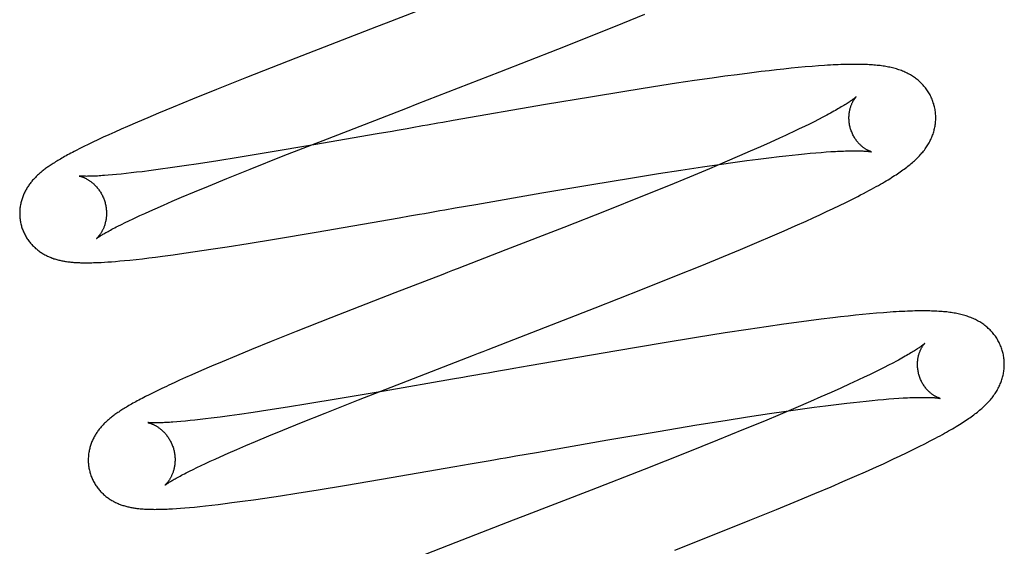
# Model space of a CAD drawing. Header units: inches. Extents: x 0 to 215, y 0 to 139.
# Tile 18 of 117: x 105.088 to 105.315, y 50.995 to 51.116. Entities that reach past the tile are written whole.
import ezdxf

# ---------------------------------------------------------------- set-up
doc = ezdxf.new("R2010")
doc.units = ezdxf.units.IN
doc.header["$LTSCALE"] = 11.804375
doc.header["$MEASUREMENT"] = 0
doc.linetypes.add('HIDDEN', pattern=[0.2, 0.1, -0.1])
doc.layers.add('DEFAULT_2', color=8, linetype='HIDDEN')

msp = doc.modelspace()

# ---------------------------------------------------------------- linework, layer by layer
at = {"layer": 'DEFAULT_2', "color": 8, "linetype": 'HIDDEN'}
for p, q in [((105.12766, 54.96802), (105.12766, 49.46751)), ((105.2266, 51.11562), (105.23169, 51.1177)), ((105.22031, 51.11309), (105.2266, 51.11562)), ((105.16991, 51.11476), (105.15131, 51.10755)), ((105.21167, 51.10966), (105.22031, 51.11309)), ((105.19834, 51.10443), (105.21167, 51.10966)), ((105.15131, 51.10755), (105.13993, 51.10309)), ((105.17923, 51.09703), (105.19834, 51.10443)), ((105.25301, 51.10376), (105.25014, 51.10338)), ((105.25581, 51.10413), (105.25301, 51.10376)), ((105.25853, 51.10447), (105.25581, 51.10413)), ((105.26031, 51.10468), (105.25853, 51.10447)), ((105.26204, 51.10487), (105.26031, 51.10468)), ((105.26374, 51.10506), (105.26204, 51.10487)), ((105.26541, 51.10523), (105.26374, 51.10506)), ((105.26706, 51.1054), (105.26541, 51.10523)), ((105.26867, 51.10554), (105.26706, 51.1054)), ((105.27023, 51.10568), (105.26867, 51.10554)), ((105.27172, 51.10579), (105.27023, 51.10568)), ((105.13993, 51.10309), (105.13307, 51.10036)), ((105.23902, 51.10177), (105.2337, 51.10095)), ((105.24317, 51.10239), (105.23902, 51.10177)), ((105.24719, 51.10297), (105.24317, 51.10239)), ((105.25014, 51.10338), (105.24719, 51.10297)), ((105.13307, 51.10036), (105.12748, 51.09811)), ((105.22712, 51.0999), (105.21922, 51.09861)), ((105.2337, 51.10095), (105.22712, 51.0999)), ((105.12748, 51.09811), (105.12304, 51.09629)), ((105.21922, 51.09861), (105.2088, 51.09686)), ((105.11965, 51.09488), (105.11721, 51.09385)), ((105.12304, 51.09629), (105.11965, 51.09488)), ((105.2088, 51.09686), (105.18754, 51.09318)), ((105.11484, 51.09284), (105.11255, 51.09185)), ((105.11721, 51.09385), (105.11484, 51.09284)), ((105.18754, 51.09318), (105.18518, 51.09276)), ((105.27069, 51.09293), (105.26961, 51.09239)), ((105.27172, 51.09345), (105.27069, 51.09293)), ((105.27269, 51.09395), (105.27172, 51.09345)), ((105.2736, 51.09443), (105.27269, 51.09395)), ((105.10961, 51.09055), (105.10824, 51.08993)), ((105.11106, 51.09119), (105.10961, 51.09055)), ((105.11255, 51.09185), (105.11106, 51.09119)), ((105.17348, 51.09071), (105.17002, 51.09011)), ((105.18165, 51.09214), (105.18047, 51.09194)), ((105.26728, 51.09126), (105.26604, 51.09066)), ((105.26847, 51.09183), (105.26728, 51.09126)), ((105.26961, 51.09239), (105.26847, 51.09183)), ((105.10457, 51.08822), (105.1035, 51.0877)), ((105.10572, 51.08876), (105.10457, 51.08822)), ((105.10694, 51.08933), (105.10572, 51.08876)), ((105.10824, 51.08993), (105.10694, 51.08933)), ((105.1484, 51.08503), (105.15857, 51.08902)), ((105.17002, 51.09011), (105.15548, 51.08759)), ((105.26058, 51.08814), (105.25833, 51.08714)), ((105.26272, 51.08912), (105.26058, 51.08814)), ((105.26408, 51.08975), (105.26272, 51.08912)), ((105.10156, 51.08674), (105.10069, 51.0863)), ((105.1025, 51.08721), (105.10156, 51.08674)), ((105.1035, 51.0877), (105.1025, 51.08721)), ((105.14496, 51.08581), (105.13804, 51.08467)), ((105.15548, 51.08759), (105.14496, 51.08581)), ((105.25599, 51.08611), (105.25355, 51.08505)), ((105.25833, 51.08714), (105.25599, 51.08611)), ((105.26847, 51.08553), (105.2698, 51.08566)), ((105.2698, 51.08566), (105.27107, 51.08577)), ((105.27107, 51.08577), (105.27229, 51.08587)), ((105.27229, 51.08587), (105.27345, 51.08596)), ((105.27345, 51.08596), (105.27455, 51.08603)), ((105.13336, 51.08392), (105.12893, 51.08324)), ((105.13804, 51.08467), (105.13336, 51.08392)), ((105.14076, 51.082), (105.1484, 51.08503)), ((105.25016, 51.08359), (105.24661, 51.0821)), ((105.24885, 51.0831), (105.25255, 51.08362)), ((105.25355, 51.08505), (105.25016, 51.08359)), ((105.25255, 51.08362), (105.25522, 51.08398)), ((105.25522, 51.08398), (105.2578, 51.08432)), ((105.2578, 51.08432), (105.26028, 51.08463)), ((105.26028, 51.08463), (105.26266, 51.08491)), ((105.26266, 51.08491), (105.26419, 51.08509)), ((105.26419, 51.08509), (105.26567, 51.08525)), ((105.26567, 51.08525), (105.26709, 51.0854)), ((105.26709, 51.0854), (105.26847, 51.08553)), ((105.11341, 51.08112), (105.11223, 51.08099)), ((105.11464, 51.08127), (105.11341, 51.08112)), ((105.11594, 51.08142), (105.11464, 51.08127)), ((105.11797, 51.08168), (105.11594, 51.08142)), ((105.12012, 51.08197), (105.11797, 51.08168)), ((105.12239, 51.08228), (105.12012, 51.08197)), ((105.12557, 51.08274), (105.12239, 51.08228)), ((105.12893, 51.08324), (105.12557, 51.08274)), ((105.13539, 51.07984), (105.14076, 51.082)), ((105.23483, 51.08098), (105.24001, 51.08178)), ((105.24001, 51.08178), (105.245, 51.08254)), ((105.24661, 51.0821), (105.24199, 51.08017)), ((105.245, 51.08254), (105.24885, 51.0831)), ((105.10906, 51.08068), (105.10811, 51.08059)), ((105.11003, 51.08077), (105.10906, 51.08068)), ((105.1111, 51.08087), (105.11003, 51.08077)), ((105.11223, 51.08099), (105.1111, 51.08087)), ((105.13117, 51.07811), (105.13539, 51.07984)), ((105.21949, 51.07848), (105.22839, 51.07995)), ((105.22839, 51.07995), (105.23483, 51.08098)), ((105.24199, 51.08017), (105.23717, 51.07819)), ((105.12497, 51.07552), (105.12798, 51.07679)), ((105.12798, 51.07679), (105.13117, 51.07811)), ((105.19274, 51.07388), (105.208, 51.07653)), ((105.208, 51.07653), (105.21949, 51.07848)), ((105.23717, 51.07819), (105.23115, 51.07576)), ((105.1208, 51.07373), (105.12283, 51.07461)), ((105.12283, 51.07461), (105.12497, 51.07552)), ((105.23115, 51.07576), (105.22279, 51.07242)), ((105.27655, 51.07362), (105.27797, 51.07432)), ((105.27797, 51.07432), (105.27936, 51.07501)), ((105.27936, 51.07501), (105.28074, 51.0757)), ((105.1165, 51.07182), (105.11766, 51.07234)), ((105.11766, 51.07234), (105.11888, 51.07289)), ((105.11888, 51.07289), (105.1208, 51.07373)), ((105.18567, 51.07264), (105.18803, 51.07306)), ((105.18803, 51.07306), (105.19038, 51.07347)), ((105.19038, 51.07347), (105.19274, 51.07388)), ((105.22279, 51.07242), (105.21305, 51.06859)), ((105.27203, 51.07149), (105.27357, 51.07221)), ((105.27357, 51.07221), (105.27508, 51.07292)), ((105.27508, 51.07292), (105.27655, 51.07362)), ((105.11197, 51.06969), (105.11287, 51.07013)), ((105.11434, 51.07082), (105.1154, 51.07131)), ((105.1154, 51.07131), (105.1165, 51.07182)), ((105.15597, 51.06748), (105.17515, 51.0708)), ((105.17515, 51.0708), (105.17748, 51.07121)), ((105.17748, 51.07121), (105.17981, 51.07162)), ((105.26635, 51.06892), (105.26884, 51.07003)), ((105.26884, 51.07003), (105.27045, 51.07076)), ((105.27045, 51.07076), (105.27203, 51.07149)), ((105.11033, 51.06887), (105.11112, 51.06927)), ((105.11112, 51.06927), (105.11197, 51.06969)), ((105.14641, 51.06587), (105.15597, 51.06748)), ((105.21305, 51.06859), (105.19971, 51.06339)), ((105.26113, 51.06664), (105.26378, 51.06779)), ((105.26378, 51.06779), (105.26635, 51.06892)), ((105.14034, 51.06488), (105.14641, 51.06587)), ((105.25749, 51.06508), (105.26113, 51.06664)), ((105.12555, 51.06262), (105.12815, 51.063)), ((105.12815, 51.063), (105.13175, 51.06354)), ((105.13175, 51.06354), (105.13549, 51.06411)), ((105.13549, 51.06411), (105.14034, 51.06488)), ((105.24984, 51.06188), (105.25372, 51.06349)), ((105.25372, 51.06349), (105.25749, 51.06508)), ((105.10802, 51.06063), (105.10888, 51.06069)), ((105.10888, 51.06069), (105.1098, 51.06076)), ((105.1098, 51.06076), (105.11079, 51.06085)), ((105.11079, 51.06085), (105.11184, 51.06094)), ((105.11184, 51.06094), (105.11306, 51.06106)), ((105.11306, 51.06106), (105.1145, 51.06122)), ((105.1145, 51.06122), (105.11596, 51.06138)), ((105.11596, 51.06138), (105.11747, 51.06156)), ((105.11747, 51.06156), (105.11901, 51.06175)), ((105.11901, 51.06175), (105.12059, 51.06195)), ((105.12059, 51.06195), (105.12303, 51.06227)), ((105.12303, 51.06227), (105.12555, 51.06262)), ((105.24484, 51.05983), (105.24984, 51.06188)), ((105.10644, 51.06053), (105.10721, 51.06057)), ((105.10721, 51.06057), (105.10802, 51.06063)), ((105.23865, 51.05732), (105.24484, 51.05983)), ((105.23119, 51.05434), (105.23865, 51.05732)), ((105.22023, 51.05002), (105.23119, 51.05434)), ((105.17415, 51.0535), (105.15934, 51.04773)), ((105.15934, 51.04773), (105.15136, 51.04457)), ((105.26951, 51.04707), (105.26664, 51.04668)), ((105.2723, 51.04743), (105.26951, 51.04707)), ((105.27502, 51.04776), (105.2723, 51.04743)), ((105.27679, 51.04797), (105.27502, 51.04776)), ((105.27852, 51.04816), (105.27679, 51.04797)), ((105.2802, 51.04834), (105.27852, 51.04816)), ((105.28186, 51.04851), (105.2802, 51.04834)), ((105.28349, 51.04866), (105.28186, 51.04851)), ((105.2851, 51.04881), (105.28349, 51.04866)), ((105.28667, 51.04894), (105.2851, 51.04881)), ((105.25553, 51.04508), (105.2502, 51.04427)), ((105.25967, 51.0457), (105.25553, 51.04508)), ((105.2637, 51.04628), (105.25967, 51.0457)), ((105.26664, 51.04668), (105.2637, 51.04628)), ((105.15136, 51.04457), (105.14566, 51.04229)), ((105.24361, 51.04322), (105.2357, 51.04193)), ((105.2502, 51.04427), (105.24361, 51.04322)), ((105.14113, 51.04044), (105.13765, 51.03901)), ((105.14566, 51.04229), (105.14113, 51.04044)), ((105.2357, 51.04193), (105.22525, 51.04018)), ((105.13765, 51.03901), (105.13431, 51.03762)), ((105.22525, 51.04018), (105.20508, 51.03669)), ((105.13191, 51.0366), (105.12959, 51.0356)), ((105.13431, 51.03762), (105.13191, 51.0366)), ((105.20508, 51.03669), (105.20152, 51.03607)), ((105.28577, 51.03578), (105.28465, 51.03523)), ((105.28683, 51.03631), (105.28577, 51.03578)), ((105.28784, 51.03683), (105.28683, 51.03631)), ((105.2888, 51.03733), (105.28784, 51.03683)), ((105.28969, 51.0378), (105.2888, 51.03733)), ((105.1259, 51.03398), (105.12454, 51.03337)), ((105.12734, 51.03462), (105.1259, 51.03398)), ((105.12959, 51.0356), (105.12734, 51.03462)), ((105.18743, 51.0336), (105.17164, 51.03086)), ((105.18975, 51.03401), (105.18743, 51.0336)), ((105.28224, 51.03407), (105.28096, 51.03346)), ((105.28347, 51.03465), (105.28224, 51.03407)), ((105.28465, 51.03523), (105.28347, 51.03465)), ((105.12041, 51.03145), (105.11939, 51.03096)), ((105.12326, 51.03278), (105.12206, 51.03223)), ((105.12454, 51.03337), (105.12326, 51.03278)), ((105.16576, 51.02886), (105.17706, 51.03328)), ((105.27682, 51.03156), (105.27459, 51.03055)), ((105.27894, 51.03252), (105.27682, 51.03156)), ((105.1167, 51.02962), (105.11591, 51.02921)), ((105.11754, 51.03005), (105.1167, 51.02962)), ((105.11844, 51.03049), (105.11754, 51.03005)), ((105.11939, 51.03096), (105.11844, 51.03049)), ((105.16105, 51.02907), (105.15408, 51.02792)), ((105.17164, 51.03086), (105.16105, 51.02907)), ((105.27226, 51.02952), (105.26983, 51.02847)), ((105.27459, 51.03055), (105.27226, 51.02952)), ((105.2854, 51.02885), (105.28668, 51.02896)), ((105.28668, 51.02896), (105.28791, 51.02907)), ((105.28791, 51.02907), (105.28908, 51.02915)), ((105.28908, 51.02915), (105.2902, 51.02923)), ((105.14937, 51.02717), (105.1449, 51.02648)), ((105.15408, 51.02792), (105.14937, 51.02717)), ((105.15805, 51.02581), (105.16576, 51.02886)), ((105.26645, 51.02701), (105.26291, 51.02552)), ((105.26428, 51.02626), (105.26801, 51.02678)), ((105.26983, 51.02847), (105.26645, 51.02701)), ((105.26801, 51.02678), (105.2707, 51.02715)), ((105.2707, 51.02715), (105.2733, 51.02749)), ((105.2733, 51.02749), (105.2758, 51.0278)), ((105.2758, 51.0278), (105.2782, 51.02809)), ((105.2782, 51.02809), (105.27974, 51.02827)), ((105.27974, 51.02827), (105.28123, 51.02843)), ((105.28123, 51.02843), (105.28267, 51.02858)), ((105.28267, 51.02858), (105.28406, 51.02872)), ((105.28406, 51.02872), (105.2854, 51.02885)), ((105.13051, 51.02448), (105.12927, 51.02434)), ((105.13182, 51.02464), (105.13051, 51.02448)), ((105.13387, 51.0249), (105.13182, 51.02464)), ((105.13604, 51.02519), (105.13387, 51.0249)), ((105.13831, 51.02551), (105.13604, 51.02519)), ((105.14152, 51.02597), (105.13831, 51.02551)), ((105.1449, 51.02648), (105.14152, 51.02597)), ((105.15261, 51.02363), (105.15805, 51.02581)), ((105.25018, 51.02412), (105.25539, 51.02493)), ((105.25539, 51.02493), (105.26042, 51.02569)), ((105.26291, 51.02552), (105.25924, 51.02398)), ((105.26042, 51.02569), (105.26428, 51.02626)), ((105.12486, 51.02389), (105.1239, 51.0238)), ((105.12587, 51.02398), (105.12486, 51.02389)), ((105.12694, 51.02409), (105.12587, 51.02398)), ((105.12808, 51.02421), (105.12694, 51.02409)), ((105.12927, 51.02434), (105.12808, 51.02421)), ((105.14832, 51.02188), (105.15261, 51.02363)), ((105.23476, 51.0216), (105.2437, 51.02308)), ((105.2437, 51.02308), (105.25018, 51.02412)), ((105.25924, 51.02398), (105.25446, 51.02201)), ((105.14199, 51.01925), (105.14507, 51.02054)), ((105.14507, 51.02054), (105.14832, 51.02188)), ((105.22322, 51.01964), (105.23476, 51.0216)), ((105.25446, 51.02201), (105.24848, 51.01959)), ((105.13772, 51.01743), (105.1398, 51.01832)), ((105.1398, 51.01832), (105.14199, 51.01925)), ((105.20672, 51.01677), (105.22322, 51.01964)), ((105.24848, 51.01959), (105.24122, 51.01668)), ((105.29348, 51.01739), (105.29489, 51.01808)), ((105.29489, 51.01808), (105.29622, 51.01876)), ((105.29622, 51.01876), (105.29747, 51.0194)), ((105.1327, 51.01521), (105.13388, 51.01574)), ((105.13388, 51.01574), (105.13574, 51.01657)), ((105.13574, 51.01657), (105.13772, 51.01743)), ((105.202, 51.01595), (105.20436, 51.01636)), ((105.20436, 51.01636), (105.20672, 51.01677)), ((105.24122, 51.01668), (105.23153, 51.01285)), ((105.28899, 51.01524), (105.29052, 51.01596)), ((105.29052, 51.01596), (105.29201, 51.01668)), ((105.29201, 51.01668), (105.29348, 51.01739)), ((105.12764, 51.01284), (105.12854, 51.01327)), ((105.12854, 51.01327), (105.12949, 51.01373)), ((105.12949, 51.01373), (105.13051, 51.0142)), ((105.13051, 51.0142), (105.13158, 51.0147)), ((105.13158, 51.0147), (105.1327, 51.01521)), ((105.17108, 51.01057), (105.18796, 51.01349)), ((105.18796, 51.01349), (105.19144, 51.0141)), ((105.19144, 51.0141), (105.19377, 51.0145)), ((105.19377, 51.0145), (105.19611, 51.01491)), ((105.28256, 51.01231), (105.28504, 51.01343)), ((105.28504, 51.01343), (105.28665, 51.01416)), ((105.12602, 51.01203), (105.1268, 51.01242)), ((105.1268, 51.01242), (105.12764, 51.01284)), ((105.23153, 51.01285), (105.21934, 51.00809)), ((105.27735, 51.01003), (105.27999, 51.01118)), ((105.27999, 51.01118), (105.28256, 51.01231)), ((105.15646, 51.00814), (105.16256, 51.00914)), ((105.16256, 51.00914), (105.17108, 51.01057)), ((105.27089, 51.00728), (105.27463, 51.00886)), ((105.27463, 51.00886), (105.27735, 51.01003)), ((105.14158, 51.00587), (105.1442, 51.00625)), ((105.1442, 51.00625), (105.14782, 51.00679)), ((105.14782, 51.00679), (105.15157, 51.00737)), ((105.15157, 51.00737), (105.15646, 51.00814)), ((105.21934, 51.00809), (105.20361, 51.002)), ((105.26704, 51.00567), (105.27089, 51.00728)), ((105.12475, 51.0039), (105.12575, 51.00398)), ((105.12575, 51.00398), (105.12681, 51.00408)), ((105.12681, 51.00408), (105.12796, 51.00418)), ((105.12796, 51.00418), (105.12919, 51.00431)), ((105.12919, 51.00431), (105.13051, 51.00445)), ((105.13051, 51.00445), (105.13193, 51.00461)), ((105.13193, 51.00461), (105.13344, 51.00479)), ((105.13344, 51.00479), (105.135, 51.00498)), ((105.135, 51.00498), (105.13659, 51.00519)), ((105.13659, 51.00519), (105.13904, 51.00551)), ((105.13904, 51.00551), (105.14158, 51.00587)), ((105.26207, 51.00362), (105.26704, 51.00567)), ((105.12381, 51.00384), (105.12475, 51.0039)), ((105.2559, 51.00112), (105.26207, 51.00362)), ((105.24846, 50.99814), (105.2559, 51.00112)), ((105.23861, 50.99425), (105.24846, 50.99814)), ((105.18814, 50.99601), (105.17441, 50.99065))]:
    msp.add_line(p, q, dxfattribs=at)
for points in [[(105.18225, 51.11954), (105.17215, 51.11563), (105.16991, 51.11476)], [(105.29831, 51.09682), (105.29825, 51.09705), (105.29816, 51.09731), (105.29807, 51.09758), (105.29798, 51.09784), (105.29787, 51.0981), (105.29776, 51.09835), (105.29765, 51.09861), (105.29753, 51.09885), (105.2974, 51.0991), (105.29726, 51.09934), (105.29712, 51.09958), (105.29698, 51.09982), (105.29683, 51.10005), (105.29667, 51.10027), (105.29651, 51.10049), (105.29635, 51.10071), (105.29618, 51.10092), (105.296, 51.10113), (105.29582, 51.10134), (105.29564, 51.10153), (105.29545, 51.10173), (105.29526, 51.10192), (105.29506, 51.1021), (105.29486, 51.10228), (105.29466, 51.10246), (105.29445, 51.10263), (105.29424, 51.10279), (105.29403, 51.10295), (105.29381, 51.10311), (105.29358, 51.10327), (105.29335, 51.10342), (105.29311, 51.10357), (105.29287, 51.10371), (105.29262, 51.10385), (105.29237, 51.10398), (105.29212, 51.10411), (105.29186, 51.10424), (105.2916, 51.10436), (105.29134, 51.10447), (105.29107, 51.10458), (105.2908, 51.10469), (105.29052, 51.10479), (105.29024, 51.10489), (105.28995, 51.10498), (105.28967, 51.10507), (105.28937, 51.10516), (105.28908, 51.10524), (105.28878, 51.10532), (105.28848, 51.10539), (105.28817, 51.10546), (105.28786, 51.10552), (105.28754, 51.10558), (105.28722, 51.10564), (105.2869, 51.10569), (105.28657, 51.10574), (105.28623, 51.10579), (105.2859, 51.10584), (105.28555, 51.10588), (105.2852, 51.10591), (105.28485, 51.10595), (105.28448, 51.10598), (105.28411, 51.10601), (105.28374, 51.10603), (105.28335, 51.10606), (105.28296, 51.10608), (105.28256, 51.1061), (105.28214, 51.10611), (105.28172, 51.10612), (105.28129, 51.10613), (105.28085, 51.10614), (105.2804, 51.10614), (105.27993, 51.10614), (105.27945, 51.10614), (105.27896, 51.10613), (105.27846, 51.10612), (105.27793, 51.10611), (105.2774, 51.1061), (105.27684, 51.10608), (105.27627, 51.10606), (105.27568, 51.10603), (105.27507, 51.106), (105.27444, 51.10597), (105.27379, 51.10593), (105.27312, 51.10589), (105.27172, 51.10579)], [(105.15857, 51.08902), (105.177, 51.09616), (105.17923, 51.09703)], [(105.28039, 51.09866), (105.28038, 51.09865), (105.28036, 51.09864), (105.28034, 51.09862), (105.28031, 51.09859), (105.28027, 51.09855), (105.28022, 51.09851), (105.28016, 51.09846), (105.28009, 51.0984), (105.28001, 51.09834), (105.27992, 51.09827), (105.27982, 51.09819), (105.2797, 51.0981), (105.27957, 51.09801), (105.27943, 51.09791), (105.27928, 51.0978), (105.27911, 51.09768), (105.27893, 51.09756), (105.27874, 51.09743), (105.27853, 51.09729), (105.2783, 51.09715), (105.27806, 51.09699), (105.27781, 51.09683), (105.27754, 51.09667), (105.27726, 51.0965), (105.27696, 51.09632), (105.27665, 51.09613), (105.27632, 51.09594), (105.27597, 51.09574), (105.27561, 51.09554), (105.27524, 51.09533), (105.27485, 51.09511), (105.27445, 51.09489), (105.27403, 51.09466), (105.2736, 51.09443)], [(105.27904, 51.09146), (105.27899, 51.09167), (105.27893, 51.09192), (105.27888, 51.09216), (105.27884, 51.0924), (105.2788, 51.09264), (105.27877, 51.09288), (105.27875, 51.09312), (105.27874, 51.09336), (105.27873, 51.0936), (105.27873, 51.09383), (105.27873, 51.09405), (105.27874, 51.09428), (105.27876, 51.0945), (105.27878, 51.09471), (105.2788, 51.09492), (105.27883, 51.09513), (105.27887, 51.09532), (105.2789, 51.09552), (105.27894, 51.0957), (105.27899, 51.09588), (105.27904, 51.09606), (105.27909, 51.09623), (105.27914, 51.09639), (105.27919, 51.09655), (105.27924, 51.0967), (105.2793, 51.09684), (105.27936, 51.09698), (105.27941, 51.09711), (105.27947, 51.09724), (105.27953, 51.09736), (105.27959, 51.09748), (105.27965, 51.09759), (105.27971, 51.09769), (105.27976, 51.09779), (105.27982, 51.09789), (105.27987, 51.09798), (105.27993, 51.09806), (105.27998, 51.09814), (105.28003, 51.09822), (105.28008, 51.09828), (105.28013, 51.09835), (105.28017, 51.0984), (105.28021, 51.09846), (105.28025, 51.0985), (105.28028, 51.09854), (105.28031, 51.09858), (105.28034, 51.09861), (105.28036, 51.09863), (105.28037, 51.09865), (105.28038, 51.09866), (105.28039, 51.09866)], [(105.29333, 51.08352), (105.29358, 51.08373), (105.29382, 51.08395), (105.29405, 51.08416), (105.29428, 51.08438), (105.29451, 51.0846), (105.29473, 51.08482), (105.29494, 51.08505), (105.29515, 51.08527), (105.29535, 51.08549), (105.29554, 51.08572), (105.29573, 51.08595), (105.29592, 51.08618), (105.2961, 51.08641), (105.29627, 51.08665), (105.29644, 51.08688), (105.2966, 51.08712), (105.29676, 51.08736), (105.29691, 51.0876), (105.29706, 51.08785), (105.2972, 51.08809), (105.29733, 51.08834), (105.29746, 51.08859), (105.29758, 51.08884), (105.29769, 51.08909), (105.2978, 51.08934), (105.2979, 51.08959), (105.298, 51.08984), (105.29809, 51.09009), (105.29817, 51.09035), (105.29825, 51.09061), (105.29832, 51.09087), (105.29839, 51.09113), (105.29845, 51.09139), (105.29851, 51.09166), (105.29856, 51.09192), (105.2986, 51.09219), (105.29863, 51.09246), (105.29867, 51.09273), (105.29869, 51.09301), (105.29871, 51.09328), (105.29872, 51.09356), (105.29872, 51.09383), (105.29872, 51.09411), (105.29871, 51.09439), (105.29869, 51.09467), (105.29866, 51.09494), (105.29863, 51.09522), (105.2986, 51.0955), (105.29855, 51.09577), (105.2985, 51.09605), (105.29844, 51.09632), (105.29838, 51.09659), (105.29831, 51.09682)], [(105.18518, 51.09276), (105.184, 51.09256), (105.18165, 51.09214)], [(105.17696, 51.09132), (105.17464, 51.09092), (105.17348, 51.09071)], [(105.18047, 51.09194), (105.17813, 51.09153), (105.17696, 51.09132)], [(105.26604, 51.09066), (105.26475, 51.09006), (105.26408, 51.08975)], [(105.28389, 51.086), (105.2839, 51.086), (105.28391, 51.08599), (105.2839, 51.086), (105.28389, 51.086), (105.28386, 51.08601), (105.28383, 51.08602), (105.28379, 51.08603), (105.28375, 51.08604), (105.2837, 51.08606), (105.28364, 51.08608), (105.28358, 51.08611), (105.28351, 51.08613), (105.28344, 51.08616), (105.28336, 51.0862), (105.28328, 51.08623), (105.28319, 51.08628), (105.2831, 51.08632), (105.28301, 51.08637), (105.28291, 51.08642), (105.28281, 51.08648), (105.28271, 51.08654), (105.2826, 51.0866), (105.28249, 51.08667), (105.28238, 51.08675), (105.28226, 51.08683), (105.28214, 51.08691), (105.28202, 51.087), (105.2819, 51.0871), (105.28178, 51.0872), (105.28165, 51.08731), (105.28152, 51.08742), (105.2814, 51.08754), (105.28127, 51.08766), (105.28114, 51.08779), (105.281, 51.08793), (105.28087, 51.08808), (105.28074, 51.08823), (105.28061, 51.08839), (105.28048, 51.08855), (105.28036, 51.08873), (105.28023, 51.08891), (105.28011, 51.08909), (105.27999, 51.08929), (105.27987, 51.08949), (105.27976, 51.08969), (105.27965, 51.0899), (105.27954, 51.09012), (105.27944, 51.09034), (105.27935, 51.09056), (105.27926, 51.09079), (105.27918, 51.09102), (105.2791, 51.09126), (105.27904, 51.09146)], [(105.10069, 51.0863), (105.10027, 51.08608), (105.09987, 51.08587), (105.09948, 51.08566), (105.0991, 51.08546), (105.09874, 51.08526), (105.09838, 51.08507), (105.09804, 51.08488), (105.09771, 51.08469), (105.09739, 51.08451), (105.09709, 51.08433), (105.09679, 51.08416), (105.0965, 51.08398), (105.09623, 51.08382), (105.09596, 51.08365), (105.0957, 51.08349), (105.09545, 51.08333), (105.09521, 51.08317), (105.09497, 51.08302), (105.09474, 51.08287), (105.09452, 51.08272), (105.0943, 51.08257), (105.09409, 51.08242), (105.09388, 51.08227), (105.09368, 51.08212), (105.09348, 51.08197), (105.09329, 51.08182), (105.0931, 51.08168), (105.09291, 51.08153), (105.09272, 51.08138), (105.09254, 51.08122), (105.09236, 51.08107), (105.09218, 51.08092), (105.09201, 51.08076), (105.09184, 51.0806), (105.09167, 51.08044), (105.0915, 51.08028), (105.09133, 51.08011), (105.09117, 51.07995), (105.09101, 51.07978), (105.09085, 51.0796), (105.09069, 51.07943), (105.09054, 51.07925), (105.09039, 51.07907), (105.09025, 51.07889), (105.0901, 51.0787), (105.08997, 51.07852), (105.08983, 51.07833), (105.0897, 51.07814), (105.08957, 51.07795), (105.08944, 51.07775), (105.08932, 51.07755), (105.0892, 51.07735), (105.08909, 51.07714), (105.08898, 51.07693), (105.08887, 51.07672), (105.08877, 51.0765), (105.08867, 51.07629), (105.08857, 51.07607), (105.08848, 51.07585), (105.0884, 51.07563), (105.08832, 51.0754), (105.08824, 51.07518), (105.08817, 51.07495), (105.0881, 51.07471), (105.08804, 51.07448), (105.08798, 51.07424), (105.08793, 51.074), (105.08788, 51.07375), (105.08784, 51.07351), (105.0878, 51.07326), (105.08777, 51.07301), (105.08775, 51.07276), (105.08773, 51.0725), (105.08771, 51.07225), (105.08771, 51.07199), (105.0877, 51.07174), (105.08771, 51.07148), (105.08772, 51.07122), (105.08774, 51.07096), (105.08776, 51.07071), (105.08779, 51.07045), (105.08783, 51.07019), (105.08787, 51.06993), (105.08792, 51.06968), (105.08798, 51.06942), (105.08804, 51.06917), (105.08809, 51.06896)], [(105.27455, 51.08603), (105.27559, 51.08609), (105.27609, 51.08612), (105.27658, 51.08614), (105.27704, 51.08616), (105.2775, 51.08618), (105.27793, 51.0862), (105.27835, 51.08621), (105.27876, 51.08622), (105.27915, 51.08622), (105.27952, 51.08623), (105.27988, 51.08623), (105.28022, 51.08623), (105.28055, 51.08623), (105.28086, 51.08623), (105.28115, 51.08622), (105.28143, 51.08621), (105.28169, 51.0862), (105.28193, 51.08619), (105.28216, 51.08618), (105.28238, 51.08617), (105.28257, 51.08615), (105.28276, 51.08614), (105.28292, 51.08613), (105.28308, 51.08611), (105.28321, 51.0861), (105.28334, 51.08608), (105.28345, 51.08607), (105.28355, 51.08606), (105.28363, 51.08604), (105.28371, 51.08603), (105.28377, 51.08602), (105.28382, 51.08601), (105.28385, 51.08601), (105.28389, 51.086)], [(105.28074, 51.0757), (105.28142, 51.07605), (105.28208, 51.0764), (105.28273, 51.07674), (105.28334, 51.07707), (105.28393, 51.07738), (105.28448, 51.07769), (105.28501, 51.07798), (105.28551, 51.07826), (105.28599, 51.07854), (105.28645, 51.0788), (105.28689, 51.07906), (105.28732, 51.07931), (105.28772, 51.07956), (105.28812, 51.0798), (105.2885, 51.08004), (105.28887, 51.08027), (105.28923, 51.0805), (105.28957, 51.08072), (105.28991, 51.08095), (105.29024, 51.08117), (105.29055, 51.08139), (105.29086, 51.0816), (105.29116, 51.08182), (105.29146, 51.08203), (105.29174, 51.08224), (105.29202, 51.08245), (105.2923, 51.08267), (105.29256, 51.08288), (105.29283, 51.08309), (105.29308, 51.0833), (105.29333, 51.08352)], [(105.10811, 51.08059), (105.10721, 51.08053), (105.10679, 51.0805), (105.10638, 51.08047), (105.10599, 51.08044), (105.10562, 51.08042), (105.10526, 51.08041), (105.10493, 51.08039), (105.10461, 51.08038), (105.10431, 51.08037), (105.10403, 51.08036), (105.10377, 51.08035), (105.10352, 51.08035), (105.10329, 51.08035), (105.10308, 51.08034), (105.10287, 51.08035), (105.10269, 51.08035), (105.10252, 51.08035), (105.10236, 51.08035), (105.10221, 51.08036), (105.10208, 51.08036), (105.10197, 51.08037), (105.10186, 51.08038), (105.10177, 51.08038), (105.10168, 51.08039), (105.10161, 51.08039), (105.10156, 51.0804), (105.10151, 51.08041), (105.10147, 51.08041), (105.10144, 51.08041), (105.10142, 51.08042), (105.10141, 51.08042)], [(105.10141, 51.08042), (105.10142, 51.08042), (105.10143, 51.08041), (105.10145, 51.08041), (105.10148, 51.0804), (105.10151, 51.0804), (105.10156, 51.08039), (105.1016, 51.08038), (105.10166, 51.08036), (105.10171, 51.08035), (105.10178, 51.08033), (105.10185, 51.08031), (105.10192, 51.08028), (105.102, 51.08026), (105.10208, 51.08023), (105.10217, 51.0802), (105.10226, 51.08016), (105.10235, 51.08013), (105.10245, 51.08009), (105.10255, 51.08004), (105.10265, 51.08), (105.10276, 51.07995), (105.10286, 51.07989), (105.10298, 51.07984), (105.10309, 51.07978), (105.1032, 51.07971), (105.10332, 51.07964), (105.10344, 51.07957), (105.10357, 51.07949), (105.10369, 51.07941), (105.10382, 51.07933), (105.10395, 51.07924), (105.10408, 51.07914), (105.10421, 51.07904), (105.10435, 51.07893), (105.10448, 51.07882), (105.10462, 51.07871), (105.10475, 51.07859), (105.10489, 51.07846), (105.10503, 51.07832), (105.10516, 51.07818), (105.1053, 51.07804), (105.10544, 51.07789), (105.10557, 51.07773), (105.10571, 51.07756), (105.10584, 51.07739), (105.10597, 51.07722), (105.1061, 51.07704), (105.10622, 51.07685), (105.10634, 51.07666), (105.10646, 51.07647), (105.10657, 51.07627), (105.10668, 51.07606), (105.10678, 51.07585), (105.10688, 51.07564), (105.10698, 51.07542), (105.10707, 51.0752), (105.10715, 51.07498), (105.10723, 51.07475), (105.1073, 51.07452), (105.10736, 51.07432)], [(105.10736, 51.07432), (105.10742, 51.07412), (105.10747, 51.07389), (105.10752, 51.07365), (105.10757, 51.07342), (105.1076, 51.07318), (105.10763, 51.07295), (105.10766, 51.07271), (105.10768, 51.07248), (105.10769, 51.07225), (105.1077, 51.07202), (105.1077, 51.07179), (105.10769, 51.07157), (105.10768, 51.07134), (105.10767, 51.07112), (105.10765, 51.07091), (105.10762, 51.07069), (105.10759, 51.07048), (105.10756, 51.07028), (105.10752, 51.07008), (105.10748, 51.06988), (105.10743, 51.06969), (105.10738, 51.06951), (105.10733, 51.06933), (105.10728, 51.06915), (105.10722, 51.06898), (105.10717, 51.06882), (105.10711, 51.06866), (105.10705, 51.0685), (105.10698, 51.06835), (105.10692, 51.06821), (105.10685, 51.06807), (105.10679, 51.06793), (105.10672, 51.0678), (105.10666, 51.06768), (105.10659, 51.06756), (105.10652, 51.06745), (105.10646, 51.06734), (105.10639, 51.06723), (105.10633, 51.06713), (105.10626, 51.06703), (105.1062, 51.06694), (105.10613, 51.06685), (105.10607, 51.06676), (105.10601, 51.06668), (105.10595, 51.06661), (105.10589, 51.06654), (105.10584, 51.06647), (105.10578, 51.06641), (105.10573, 51.06635), (105.10569, 51.06629), (105.10564, 51.06625), (105.1056, 51.0662), (105.10556, 51.06616), (105.10552, 51.06613), (105.10549, 51.0661), (105.10547, 51.06607), (105.10544, 51.06605), (105.10543, 51.06604), (105.10542, 51.06603), (105.10541, 51.06602)], [(105.17981, 51.07162), (105.18098, 51.07182), (105.18215, 51.07203), (105.18332, 51.07223), (105.1845, 51.07244), (105.18567, 51.07264)], [(105.11287, 51.07013), (105.11384, 51.07059), (105.11434, 51.07082)], [(105.08809, 51.06896), (105.08815, 51.06875), (105.08823, 51.06851), (105.08831, 51.06826), (105.0884, 51.06802), (105.0885, 51.06778), (105.0886, 51.06755), (105.0887, 51.06731), (105.08881, 51.06708), (105.08893, 51.06686), (105.08905, 51.06663), (105.08918, 51.06641), (105.08931, 51.0662), (105.08944, 51.06598), (105.08958, 51.06577), (105.08973, 51.06557), (105.08988, 51.06537), (105.09003, 51.06517), (105.09019, 51.06498), (105.09035, 51.06479), (105.09051, 51.06461), (105.09068, 51.06443), (105.09085, 51.06426), (105.09102, 51.06409), (105.09119, 51.06392), (105.09137, 51.06376), (105.09155, 51.06361), (105.09173, 51.06346), (105.09192, 51.06331), (105.0921, 51.06317), (105.09229, 51.06303), (105.09249, 51.0629), (105.09268, 51.06277), (105.09288, 51.06264), (105.09308, 51.06252), (105.09328, 51.0624), (105.09348, 51.06229), (105.09369, 51.06218), (105.09389, 51.06208), (105.0941, 51.06198), (105.09431, 51.06188), (105.09452, 51.06179), (105.09473, 51.0617), (105.09494, 51.06162), (105.09516, 51.06153), (105.09537, 51.06146), (105.09559, 51.06138), (105.09581, 51.06131), (105.09603, 51.06124), (105.09625, 51.06118), (105.09648, 51.06112), (105.0967, 51.06106), (105.09693, 51.06101), (105.09715, 51.06096), (105.09738, 51.06091), (105.09761, 51.06086), (105.09784, 51.06082), (105.09806, 51.06078), (105.09829, 51.06074), (105.09852, 51.06071), (105.09876, 51.06068), (105.09899, 51.06065), (105.09923, 51.06062), (105.09946, 51.0606), (105.0997, 51.06057), (105.09994, 51.06055), (105.10019, 51.06053), (105.10043, 51.06051), (105.10068, 51.0605), (105.10094, 51.06048), (105.10119, 51.06047), (105.10146, 51.06046), (105.10172, 51.06045), (105.10199, 51.06045), (105.10227, 51.06044), (105.10255, 51.06044), (105.10284, 51.06044), (105.10313, 51.06044), (105.10343, 51.06044), (105.10373, 51.06044), (105.10404, 51.06045), (105.10436, 51.06045), (105.10469, 51.06046), (105.10502, 51.06047), (105.10536, 51.06048), (105.10571, 51.0605), (105.10644, 51.06053)], [(105.10541, 51.06602), (105.10542, 51.06603), (105.10544, 51.06604), (105.10546, 51.06606), (105.10549, 51.06608), (105.10553, 51.06611), (105.10558, 51.06615), (105.10564, 51.06619), (105.10571, 51.06624), (105.10579, 51.0663), (105.10588, 51.06636), (105.10599, 51.06643), (105.1061, 51.06651), (105.10623, 51.06659), (105.10637, 51.06668), (105.10653, 51.06678), (105.1067, 51.06689), (105.10689, 51.067), (105.10709, 51.06712), (105.10731, 51.06725), (105.10754, 51.06738), (105.10779, 51.06752), (105.10805, 51.06767), (105.10833, 51.06782), (105.10863, 51.06798), (105.10893, 51.06814), (105.10926, 51.06832), (105.1096, 51.0685), (105.10996, 51.06868), (105.11033, 51.06887)], [(105.19971, 51.06339), (105.18851, 51.05906), (105.1874, 51.05863), (105.18628, 51.0582), (105.18517, 51.05776), (105.17415, 51.0535)], [(105.17706, 51.03328), (105.19226, 51.03917), (105.19337, 51.0396), (105.19448, 51.04003), (105.19559, 51.04046), (105.22023, 51.05002)], [(105.3141, 51.04003), (105.31404, 51.04026), (105.31395, 51.04053), (105.31386, 51.04079), (105.31377, 51.04105), (105.31366, 51.04131), (105.31355, 51.04157), (105.31343, 51.04182), (105.31331, 51.04207), (105.31318, 51.04232), (105.31305, 51.04256), (105.31291, 51.0428), (105.31276, 51.04304), (105.31261, 51.04327), (105.31245, 51.0435), (105.31229, 51.04372), (105.31212, 51.04394), (105.31195, 51.04415), (105.31178, 51.04436), (105.3116, 51.04456), (105.31141, 51.04476), (105.31122, 51.04496), (105.31103, 51.04515), (105.31083, 51.04533), (105.31063, 51.04551), (105.31043, 51.04569), (105.31022, 51.04586), (105.31001, 51.04602), (105.30979, 51.04618), (105.30957, 51.04634), (105.30934, 51.0465), (105.3091, 51.04665), (105.30887, 51.0468), (105.30862, 51.04694), (105.30837, 51.04708), (105.30812, 51.04721), (105.30787, 51.04734), (105.30761, 51.04747), (105.30734, 51.04759), (105.30708, 51.0477), (105.30681, 51.04781), (105.30653, 51.04792), (105.30626, 51.04802), (105.30597, 51.04812), (105.30569, 51.04821), (105.3054, 51.0483), (105.3051, 51.04838), (105.3048, 51.04846), (105.3045, 51.04854), (105.3042, 51.04861), (105.30389, 51.04868), (105.30357, 51.04875), (105.30325, 51.04881), (105.30293, 51.04886), (105.30261, 51.04892), (105.30227, 51.04897), (105.30194, 51.04901), (105.30159, 51.04906), (105.30125, 51.0491), (105.30089, 51.04913), (105.30053, 51.04917), (105.30016, 51.0492), (105.29978, 51.04923), (105.2994, 51.04925), (105.299, 51.04927), (105.2986, 51.04929), (105.29818, 51.04931), (105.29776, 51.04932), (105.29732, 51.04934), (105.29688, 51.04934), (105.29641, 51.04935), (105.29594, 51.04935), (105.29545, 51.04935), (105.29495, 51.04934), (105.29443, 51.04934), (105.29389, 51.04933), (105.29334, 51.04931), (105.29277, 51.04929), (105.29218, 51.04927), (105.29157, 51.04924), (105.29094, 51.04921), (105.29028, 51.04918), (105.28961, 51.04914), (105.28891, 51.0491), (105.28818, 51.04905), (105.28667, 51.04894)], [(105.29618, 51.04187), (105.29617, 51.04186), (105.29615, 51.04184), (105.29613, 51.04182), (105.29609, 51.04179), (105.29605, 51.04175), (105.296, 51.04171), (105.29594, 51.04166), (105.29586, 51.0416), (105.29578, 51.04153), (105.29569, 51.04146), (105.29558, 51.04138), (105.29546, 51.04129), (105.29533, 51.0412), (105.29519, 51.04109), (105.29503, 51.04098), (105.29486, 51.04086), (105.29467, 51.04074), (105.29448, 51.0406), (105.29426, 51.04046), (105.29403, 51.04032), (105.29379, 51.04016), (105.29353, 51.04), (105.29326, 51.03983), (105.29297, 51.03966), (105.29266, 51.03947), (105.29234, 51.03929), (105.29201, 51.03909), (105.29166, 51.03889), (105.2913, 51.03869), (105.29092, 51.03847), (105.29052, 51.03826), (105.29011, 51.03803), (105.28969, 51.0378)], [(105.29484, 51.03467), (105.29478, 51.03488), (105.29472, 51.03513), (105.29467, 51.03537), (105.29463, 51.03561), (105.29459, 51.03586), (105.29456, 51.0361), (105.29454, 51.03634), (105.29453, 51.03658), (105.29452, 51.03681), (105.29452, 51.03704), (105.29452, 51.03727), (105.29453, 51.0375), (105.29455, 51.03772), (105.29457, 51.03793), (105.29459, 51.03814), (105.29462, 51.03835), (105.29466, 51.03854), (105.2947, 51.03874), (105.29474, 51.03892), (105.29478, 51.0391), (105.29483, 51.03928), (105.29488, 51.03945), (105.29493, 51.03961), (105.29498, 51.03977), (105.29504, 51.03992), (105.2951, 51.04006), (105.29515, 51.0402), (105.29521, 51.04033), (105.29527, 51.04046), (105.29533, 51.04058), (105.29539, 51.0407), (105.29544, 51.04081), (105.2955, 51.04091), (105.29556, 51.04101), (105.29562, 51.04111), (105.29567, 51.0412), (105.29573, 51.04128), (105.29578, 51.04136), (105.29583, 51.04143), (105.29588, 51.0415), (105.29592, 51.04156), (105.29597, 51.04162), (105.29601, 51.04167), (105.29604, 51.04172), (105.29608, 51.04176), (105.29611, 51.04179), (105.29613, 51.04182), (105.29615, 51.04184), (105.29617, 51.04186), (105.29618, 51.04187), (105.29618, 51.04187)], [(105.30908, 51.02669), (105.30933, 51.0269), (105.30957, 51.02712), (105.3098, 51.02733), (105.31003, 51.02755), (105.31026, 51.02777), (105.31048, 51.02799), (105.31069, 51.02822), (105.3109, 51.02844), (105.31111, 51.02867), (105.3113, 51.02889), (105.3115, 51.02912), (105.31168, 51.02936), (105.31186, 51.02959), (105.31204, 51.02982), (105.31221, 51.03006), (105.31237, 51.0303), (105.31253, 51.03054), (105.31268, 51.03078), (105.31283, 51.03103), (105.31297, 51.03127), (105.31311, 51.03152), (105.31323, 51.03177), (105.31336, 51.03202), (105.31347, 51.03227), (105.31358, 51.03252), (105.31368, 51.03277), (105.31378, 51.03303), (105.31387, 51.03328), (105.31396, 51.03354), (105.31403, 51.03379), (105.31411, 51.03405), (105.31418, 51.03432), (105.31424, 51.03458), (105.31429, 51.03485), (105.31434, 51.03511), (105.31439, 51.03538), (105.31442, 51.03566), (105.31445, 51.03593), (105.31448, 51.0362), (105.3145, 51.03648), (105.31451, 51.03676), (105.31451, 51.03703), (105.31451, 51.03731), (105.3145, 51.03759), (105.31448, 51.03787), (105.31446, 51.03814), (105.31443, 51.03842), (105.31439, 51.0387), (105.31434, 51.03898), (105.31429, 51.03925), (105.31423, 51.03953), (105.31417, 51.0398), (105.3141, 51.04003)], [(105.20152, 51.03607), (105.20033, 51.03586), (105.19797, 51.03545)], [(105.19326, 51.03462), (105.19092, 51.03421), (105.18975, 51.03401)], [(105.19797, 51.03545), (105.19679, 51.03524), (105.19561, 51.03503), (105.19443, 51.03483), (105.19326, 51.03462)], [(105.28096, 51.03346), (105.27963, 51.03284), (105.27894, 51.03252)], [(105.29968, 51.02921), (105.29969, 51.0292), (105.2997, 51.0292), (105.29969, 51.0292), (105.29968, 51.02921), (105.29966, 51.02921), (105.29963, 51.02922), (105.29959, 51.02923), (105.29955, 51.02925), (105.2995, 51.02927), (105.29944, 51.02929), (105.29938, 51.02931), (105.29931, 51.02934), (105.29924, 51.02937), (105.29916, 51.0294), (105.29908, 51.02944), (105.29899, 51.02948), (105.2989, 51.02952), (105.29881, 51.02957), (105.29871, 51.02962), (105.29861, 51.02968), (105.29851, 51.02974), (105.2984, 51.02981), (105.29829, 51.02988), (105.29818, 51.02995), (105.29806, 51.03003), (105.29794, 51.03011), (105.29782, 51.0302), (105.2977, 51.0303), (105.29758, 51.0304), (105.29745, 51.03051), (105.29732, 51.03062), (105.29719, 51.03074), (105.29706, 51.03086), (105.29693, 51.03099), (105.2968, 51.03113), (105.29667, 51.03128), (105.29654, 51.03143), (105.29641, 51.03159), (105.29628, 51.03176), (105.29615, 51.03193), (105.29602, 51.03211), (105.2959, 51.0323), (105.29578, 51.03249), (105.29566, 51.03269), (105.29555, 51.03289), (105.29544, 51.0331), (105.29534, 51.03332), (105.29524, 51.03354), (105.29514, 51.03377), (105.29505, 51.034), (105.29497, 51.03423), (105.2949, 51.03447), (105.29484, 51.03467)], [(105.12206, 51.03223), (105.12149, 51.03196), (105.12041, 51.03145)], [(105.11591, 51.02921), (105.11553, 51.02901), (105.11516, 51.02881), (105.1148, 51.02862), (105.11445, 51.02843), (105.11412, 51.02824), (105.11379, 51.02806), (105.11347, 51.02788), (105.11316, 51.0277), (105.11286, 51.02753), (105.11257, 51.02736), (105.11228, 51.02719), (105.11201, 51.02702), (105.11174, 51.02685), (105.11148, 51.02669), (105.11123, 51.02653), (105.11098, 51.02637), (105.11074, 51.02622), (105.11051, 51.02606), (105.11029, 51.02591), (105.11007, 51.02576), (105.10985, 51.02561), (105.10965, 51.02546), (105.10944, 51.02531), (105.10925, 51.02516), (105.10905, 51.02501), (105.10886, 51.02486), (105.10868, 51.02472), (105.10849, 51.02457), (105.10831, 51.02441), (105.10813, 51.02426), (105.10795, 51.02411), (105.10778, 51.02395), (105.10761, 51.02379), (105.10744, 51.02363), (105.10727, 51.02347), (105.10711, 51.0233), (105.10694, 51.02314), (105.10678, 51.02297), (105.10662, 51.02279), (105.10647, 51.02262), (105.10632, 51.02244), (105.10617, 51.02226), (105.10602, 51.02208), (105.10588, 51.0219), (105.10574, 51.02171), (105.10561, 51.02152), (105.10548, 51.02133), (105.10535, 51.02114), (105.10522, 51.02094), (105.1051, 51.02074), (105.10498, 51.02054), (105.10487, 51.02033), (105.10476, 51.02012), (105.10465, 51.01991), (105.10455, 51.0197), (105.10445, 51.01948), (105.10436, 51.01927), (105.10427, 51.01905), (105.10418, 51.01882), (105.1041, 51.0186), (105.10403, 51.01837), (105.10396, 51.01814), (105.10389, 51.01791), (105.10383, 51.01767), (105.10377, 51.01744), (105.10372, 51.01719), (105.10367, 51.01695), (105.10363, 51.01671), (105.10359, 51.01646), (105.10356, 51.01621), (105.10354, 51.01596), (105.10352, 51.01571), (105.1035, 51.01545), (105.1035, 51.0152), (105.1035, 51.01494), (105.1035, 51.01468), (105.10351, 51.01443), (105.10353, 51.01417), (105.10355, 51.01391), (105.10358, 51.01365), (105.10362, 51.0134), (105.10366, 51.01314), (105.10371, 51.01289), (105.10377, 51.01263), (105.10383, 51.01238), (105.10388, 51.01217)], [(105.2902, 51.02923), (105.29125, 51.02929), (105.29175, 51.02932), (105.29224, 51.02935), (105.29272, 51.02937), (105.29317, 51.02939), (105.29362, 51.0294), (105.29404, 51.02941), (105.29445, 51.02942), (105.29485, 51.02943), (105.29523, 51.02944), (105.29559, 51.02944), (105.29593, 51.02944), (105.29626, 51.02944), (105.29658, 51.02944), (105.29688, 51.02943), (105.29716, 51.02942), (105.29742, 51.02941), (105.29767, 51.0294), (105.29791, 51.02939), (105.29812, 51.02938), (105.29832, 51.02937), (105.29851, 51.02935), (105.29868, 51.02934), (105.29884, 51.02932), (105.29898, 51.02931), (105.29911, 51.02929), (105.29922, 51.02928), (105.29932, 51.02927), (105.29941, 51.02925), (105.29948, 51.02924), (105.29955, 51.02923), (105.2996, 51.02922), (105.29964, 51.02922), (105.29967, 51.02921), (105.29968, 51.02921)], [(105.29747, 51.0194), (105.29807, 51.01971), (105.29864, 51.02001), (105.29919, 51.02031), (105.29973, 51.0206), (105.30024, 51.02088), (105.30074, 51.02116), (105.30122, 51.02143), (105.30169, 51.02169), (105.30214, 51.02195), (105.30257, 51.0222), (105.30299, 51.02245), (105.3034, 51.0227), (105.30379, 51.02294), (105.30417, 51.02317), (105.30455, 51.02341), (105.30491, 51.02364), (105.30526, 51.02386), (105.3056, 51.02409), (105.30593, 51.02431), (105.30626, 51.02453), (105.30657, 51.02475), (105.30688, 51.02497), (105.30718, 51.02519), (105.30747, 51.0254), (105.30775, 51.02562), (105.30803, 51.02583), (105.3083, 51.02604), (105.30857, 51.02626), (105.30883, 51.02647), (105.30908, 51.02669)], [(105.11721, 51.02363), (105.1172, 51.02363), (105.11721, 51.02363), (105.11722, 51.02362), (105.11724, 51.02362), (105.11727, 51.02361), (105.11731, 51.0236), (105.11735, 51.02359), (105.1174, 51.02358), (105.11745, 51.02357), (105.11751, 51.02355), (105.11757, 51.02353), (105.11764, 51.02351), (105.11772, 51.02349), (105.1178, 51.02346), (105.11788, 51.02343), (105.11796, 51.0234), (105.11805, 51.02337), (105.11815, 51.02333), (105.11825, 51.02329), (105.11834, 51.02325), (105.11845, 51.0232), (105.11855, 51.02315), (105.11866, 51.0231), (105.11877, 51.02304), (105.11889, 51.02298), (105.119, 51.02292), (105.11912, 51.02285), (105.11924, 51.02278), (105.11936, 51.0227), (105.11949, 51.02262), (105.11962, 51.02253), (105.11975, 51.02244), (105.11988, 51.02235), (105.12001, 51.02224), (105.12014, 51.02214), (105.12028, 51.02203), (105.12041, 51.02191), (105.12055, 51.02179), (105.12069, 51.02166), (105.12082, 51.02153), (105.12096, 51.02139), (105.1211, 51.02124), (105.12123, 51.02109), (105.12137, 51.02093), (105.1215, 51.02077), (105.12163, 51.0206), (105.12176, 51.02042), (105.12189, 51.02024), (105.12201, 51.02006), (105.12213, 51.01987), (105.12225, 51.01967), (105.12236, 51.01947), (105.12247, 51.01927), (105.12258, 51.01906), (105.12268, 51.01884), (105.12277, 51.01863), (105.12286, 51.01841), (105.12294, 51.01818), (105.12302, 51.01796), (105.1231, 51.01773), (105.12315, 51.01753)], [(105.1239, 51.0238), (105.12301, 51.02374), (105.12259, 51.02371), (105.12219, 51.02368), (105.12179, 51.02365), (105.12142, 51.02363), (105.12107, 51.02361), (105.12073, 51.0236), (105.12042, 51.02359), (105.12012, 51.02358), (105.11984, 51.02357), (105.11957, 51.02356), (105.11933, 51.02356), (105.11909, 51.02355), (105.11888, 51.02355), (105.11868, 51.02355), (105.11849, 51.02356), (105.11831, 51.02356), (105.11815, 51.02356), (105.11801, 51.02357), (105.11787, 51.02357), (105.11775, 51.02358), (105.11765, 51.02359), (105.11755, 51.02359), (105.11747, 51.0236), (105.1174, 51.0236), (105.11734, 51.02361), (105.11729, 51.02361), (105.11726, 51.02362), (105.11723, 51.02362), (105.11721, 51.02362), (105.11721, 51.02363)], [(105.12315, 51.01753), (105.12321, 51.01733), (105.12326, 51.0171), (105.12331, 51.01686), (105.12336, 51.01663), (105.12339, 51.01639), (105.12342, 51.01616), (105.12345, 51.01593), (105.12347, 51.01569), (105.12348, 51.01546), (105.12349, 51.01523), (105.12349, 51.01501), (105.12348, 51.01478), (105.12347, 51.01456), (105.12346, 51.01434), (105.12344, 51.01412), (105.12341, 51.01391), (105.12338, 51.0137), (105.12335, 51.0135), (105.12331, 51.0133), (105.12327, 51.0131), (105.12323, 51.01291), (105.12318, 51.01273), (105.12313, 51.01255), (105.12307, 51.01237), (105.12302, 51.0122), (105.12296, 51.01204), (105.1229, 51.01188), (105.12284, 51.01172), (105.12278, 51.01157), (105.12271, 51.01143), (105.12265, 51.01129), (105.12258, 51.01115), (105.12252, 51.01103), (105.12245, 51.0109), (105.12239, 51.01078), (105.12232, 51.01067), (105.12226, 51.01056), (105.12219, 51.01045), (105.12212, 51.01035), (105.12206, 51.01025), (105.122, 51.01016), (105.12193, 51.01007), (105.12187, 51.00998), (105.12181, 51.0099), (105.12175, 51.00983), (105.12169, 51.00975), (105.12164, 51.00969), (105.12158, 51.00962), (105.12153, 51.00957), (105.12148, 51.00951), (105.12144, 51.00946), (105.12139, 51.00942), (105.12136, 51.00938), (105.12132, 51.00934), (105.12129, 51.00931), (105.12126, 51.00928), (105.12124, 51.00926), (105.12122, 51.00925), (105.12121, 51.00924), (105.1212, 51.00923)], [(105.19611, 51.01491), (105.19729, 51.01512), (105.19846, 51.01533), (105.19964, 51.01553), (105.20082, 51.01574), (105.202, 51.01595)], [(105.28665, 51.01416), (105.28744, 51.01452), (105.28899, 51.01524)], [(105.10388, 51.01217), (105.10395, 51.01196), (105.10402, 51.01171), (105.10411, 51.01146), (105.1042, 51.01122), (105.10429, 51.01098), (105.10439, 51.01074), (105.1045, 51.01051), (105.10461, 51.01027), (105.10473, 51.01004), (105.10485, 51.00982), (105.10498, 51.0096), (105.10511, 51.00938), (105.10525, 51.00916), (105.10539, 51.00895), (105.10554, 51.00875), (105.10569, 51.00854), (105.10585, 51.00835), (105.10601, 51.00815), (105.10617, 51.00796), (105.10633, 51.00778), (105.1065, 51.0076), (105.10667, 51.00743), (105.10685, 51.00726), (105.10703, 51.00709), (105.10721, 51.00693), (105.10739, 51.00678), (105.10757, 51.00663), (105.10776, 51.00648), (105.10795, 51.00634), (105.10814, 51.0062), (105.10834, 51.00607), (105.10853, 51.00594), (105.10873, 51.00581), (105.10894, 51.00569), (105.10914, 51.00557), (105.10935, 51.00546), (105.10955, 51.00535), (105.10976, 51.00525), (105.10997, 51.00515), (105.11018, 51.00505), (105.11039, 51.00496), (105.11061, 51.00487), (105.11082, 51.00479), (105.11104, 51.00471), (105.11126, 51.00463), (105.11148, 51.00456), (105.11171, 51.00449), (105.11193, 51.00442), (105.11216, 51.00436), (105.11238, 51.0043), (105.11261, 51.00424), (105.11283, 51.00419), (105.11306, 51.00414), (105.11329, 51.00409), (105.11352, 51.00405), (105.11375, 51.00401), (105.11398, 51.00397), (105.11422, 51.00393), (105.11445, 51.0039), (105.11469, 51.00387), (105.11493, 51.00384), (105.11517, 51.00381), (105.11542, 51.00379), (105.11567, 51.00377), (105.11592, 51.00374), (105.11618, 51.00373), (105.11644, 51.00371), (105.11672, 51.00369), (105.117, 51.00368), (105.11728, 51.00367), (105.11757, 51.00366), (105.11787, 51.00365), (105.11818, 51.00365), (105.11849, 51.00365), (105.11881, 51.00364), (105.11914, 51.00365), (105.11948, 51.00365), (105.11983, 51.00365), (105.12018, 51.00366), (105.12054, 51.00367), (105.12091, 51.00368), (105.1213, 51.0037), (105.12169, 51.00371), (105.12209, 51.00373), (105.12251, 51.00376), (105.12293, 51.00378), (105.12381, 51.00384)], [(105.1212, 51.00923), (105.12121, 51.00924), (105.12122, 51.00925), (105.12125, 51.00927), (105.12127, 51.00929), (105.12131, 51.00932), (105.12136, 51.00935), (105.12142, 51.00939), (105.12149, 51.00944), (105.12156, 51.0095), (105.12165, 51.00956), (105.12175, 51.00963), (105.12187, 51.0097), (105.12199, 51.00978), (105.12213, 51.00987), (105.12229, 51.00997), (105.12246, 51.01007), (105.12264, 51.01018), (105.12284, 51.0103), (105.12305, 51.01042), (105.12328, 51.01056), (105.12352, 51.0107), (105.12378, 51.01084), (105.12406, 51.01099), (105.12434, 51.01115), (105.12465, 51.01131), (105.12497, 51.01148), (105.12531, 51.01166), (105.12566, 51.01184), (105.12602, 51.01203)], [(105.20361, 51.002), (105.20138, 51.00113), (105.18814, 50.99601)]]:
    msp.add_lwpolyline(points, dxfattribs=at)

doc.saveas('drawing.dxf')
